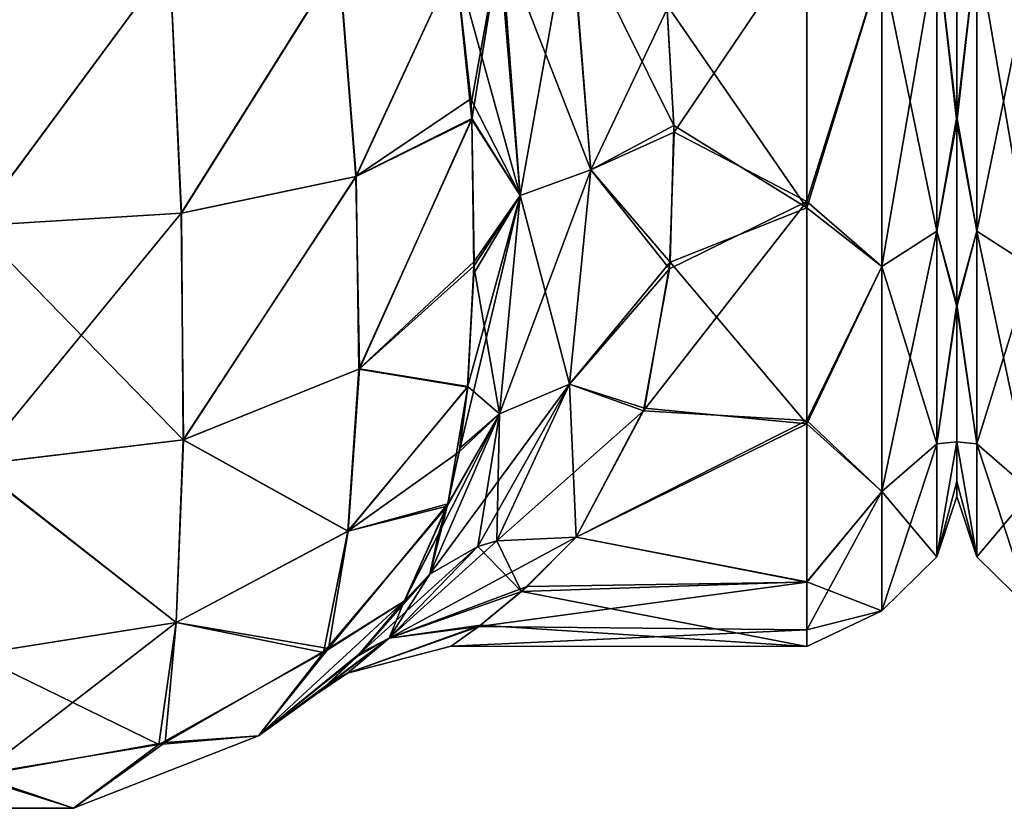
# Model space of a CAD drawing. Extents: x -23 to 470, y -2000 to 0.
# Tile 25 of 172: x 116 to 139, y -2000 to -1981. Entities that reach past the tile are written whole.
import ezdxf

# ---------------------------------------------------------------- set-up
doc = ezdxf.new("R2010")
doc.units = 0
doc.header["$LTSCALE"] = 64.024212
for name, color, linetype in [('101', 7, 'CONTINUOUS'), ('102', 7, 'CONTINUOUS'), ('108', 7, 'CONTINUOUS'), ('109', 7, 'CONTINUOUS'), ('110', 7, 'CONTINUOUS'), ('112', 7, 'CONTINUOUS'), ('133', 7, 'CONTINUOUS'), ('141', 7, 'CONTINUOUS'), ('142', 7, 'CONTINUOUS'), ('180', 7, 'CONTINUOUS'), ('190', 7, 'CONTINUOUS')]:
    doc.layers.add(name, color=color, linetype=linetype)

msp = doc.modelspace()

# ---------------------------------------------------------------- linework, layer by layer
at = {"layer": '101', "linetype": 'CONTINUOUS'}
for points in [[(138, -1983.625, 49.891), (138, -1978.435, 13.529), (138, -1978.321, 52.508), (138, -1983.625, 49.891)], [(138, -1983.755, 16.199), (138, -1978.435, 13.529), (138, -1983.625, 49.891), (138, -1983.755, 16.199)], [(138, -1988, 45.826), (138, -1983.755, 16.199), (138, -1983.625, 49.891), (138, -1988, 45.826)], [(138, -1988.069, 20.259), (138, -1983.755, 16.199), (138, -1988, 45.826), (138, -1988.069, 20.259)], [(138, -1991.224, 40.14), (138, -1988.069, 20.259), (138, -1988, 45.826), (138, -1991.224, 40.14)], [(138, -1991.223, 25.854), (138, -1988.069, 20.259), (138, -1991.224, 40.14), (138, -1991.223, 25.854)], [(138, -1992.5, 32.965), (138, -1991.223, 25.854), (138, -1992.147, 36.68), (138, -1992.5, 32.965)], [(138, -1992.147, 36.68), (138, -1991.223, 25.854), (138, -1991.224, 40.14), (138, -1992.147, 36.68)]]:
    msp.add_3dface(points, dxfattribs=at)
at = {"layer": '102', "linetype": 'CONTINUOUS'}
for points in [[(134.5, -1979.537, 10.214), (134.5, -1985.759, 13.335), (131.227, -1981.017, 10.758), (134.5, -1979.537, 10.214)], [(131.236, -1981.108, 55.205), (131.396, -1983.987, 53.792), (134.5, -1979.405, 55.829), (131.236, -1981.108, 55.205)], [(134.5, -1979.405, 55.829), (131.396, -1983.987, 53.792), (134.5, -1985.607, 52.77), (134.5, -1979.405, 55.829)], [(131.227, -1981.017, 10.758), (134.5, -1985.759, 13.335), (131.393, -1983.834, 12.12), (131.227, -1981.017, 10.758)], [(131.393, -1983.834, 12.12), (134.5, -1985.759, 13.335), (131.304, -1987.026, 14.286), (131.393, -1983.834, 12.12)], [(131.396, -1983.987, 53.792), (131.291, -1987.178, 51.591), (134.5, -1985.607, 52.77), (131.396, -1983.987, 53.792)], [(131.291, -1987.178, 51.591), (130.685, -1990.499, 48.29), (134.5, -1985.607, 52.77), (131.291, -1987.178, 51.591)], [(134.5, -1985.607, 52.77), (130.685, -1990.499, 48.29), (134.5, -1990.722, 48.016), (134.5, -1985.607, 52.77)], [(134.5, -1985.759, 13.335), (134.5, -1990.8, 18.081), (131.304, -1987.026, 14.286), (134.5, -1985.759, 13.335)], [(131.304, -1987.026, 14.286), (134.5, -1990.8, 18.081), (130.704, -1990.434, 17.632), (131.304, -1987.026, 14.286)], [(130.704, -1990.434, 17.632), (134.5, -1990.8, 18.081), (129.107, -1993.453, 22.241), (130.704, -1990.434, 17.632)], [(130.685, -1990.499, 48.29), (129.107, -1993.453, 43.759), (134.5, -1990.722, 48.016), (130.685, -1990.499, 48.29)], [(134.5, -1990.722, 48.016), (129.107, -1993.453, 43.759), (134.5, -1994.497, 41.361), (134.5, -1990.722, 48.016)], [(134.5, -1990.8, 18.081), (134.5, -1994.49, 24.621), (129.107, -1993.453, 22.241), (134.5, -1990.8, 18.081)], [(129.107, -1993.453, 22.241), (134.5, -1994.49, 24.621), (127.834, -1994.718, 25.26), (129.107, -1993.453, 22.241)], [(134.5, -1994.497, 41.361), (129.107, -1993.453, 43.759), (127.966, -1994.599, 41.079), (134.5, -1994.497, 41.361)], [(134.5, -1995.611, 37.302), (134.5, -1994.497, 41.361), (126.832, -1995.536, 37.695), (134.5, -1995.611, 37.302)], [(126.832, -1995.536, 37.695), (134.5, -1994.497, 41.361), (127.966, -1994.599, 41.079), (126.832, -1995.536, 37.695)], [(134.5, -1994.49, 24.621), (134.5, -1996, 32.949), (127.834, -1994.718, 25.26), (134.5, -1994.49, 24.621)], [(127.834, -1994.718, 25.26), (134.5, -1996, 32.949), (126.874, -1995.504, 28.147), (127.834, -1994.718, 25.26)], [(126.874, -1995.504, 28.147), (134.5, -1996, 32.949), (126.191, -1995.997, 33.396), (126.874, -1995.504, 28.147)], [(126.191, -1995.997, 33.396), (134.5, -1995.611, 37.302), (126.832, -1995.536, 37.695), (126.191, -1995.997, 33.396)], [(134.5, -1996, 32.949), (134.5, -1995.611, 37.302), (126.191, -1995.997, 33.396), (134.5, -1996, 32.949)]]:
    msp.add_3dface(points, dxfattribs=at)
at = {"layer": '108', "linetype": 'CONTINUOUS'}
for points in [[(115.012, -1980, 0), (119.621, -1980, 0.905), (115.046, -1986.18, 0.979), (115.012, -1980, 0)], [(119.621, -1980, 0.905), (119.879, -1985.881, 1.902), (115.046, -1986.18, 0.979), (119.621, -1980, 0.905)], [(119.621, -1980, 0.905), (123.566, -1980, 3.444), (119.879, -1985.881, 1.902), (119.621, -1980, 0.905)], [(123.566, -1980, 3.444), (123.96, -1985.027, 4.529), (119.879, -1985.881, 1.902), (123.566, -1980, 3.444)], [(123.566, -1980, 3.444), (126.293, -1980, 7.248), (123.96, -1985.027, 4.529), (123.566, -1980, 3.444)], [(123.96, -1985.027, 4.529), (126.293, -1980, 7.248), (126.647, -1983.211, 8.266), (123.96, -1985.027, 4.529)], [(126.67, -1983.672, 8.462), (123.96, -1985.027, 4.529), (126.647, -1983.211, 8.266), (126.67, -1983.672, 8.462)], [(126.67, -1983.672, 8.462), (124.045, -1989.514, 6.913), (123.96, -1985.027, 4.529), (126.67, -1983.672, 8.462)], [(126.722, -1987.12, 10.374), (124.045, -1989.514, 6.913), (126.67, -1983.672, 8.462), (126.722, -1987.12, 10.374)], [(123.96, -1985.027, 4.529), (119.94, -1991.175, 4.629), (119.879, -1985.881, 1.902), (123.96, -1985.027, 4.529)], [(124.045, -1989.514, 6.913), (119.94, -1991.175, 4.629), (123.96, -1985.027, 4.529), (124.045, -1989.514, 6.913)], [(119.879, -1985.881, 1.902), (115.059, -1991.761, 3.823), (115.046, -1986.18, 0.979), (119.879, -1985.881, 1.902)], [(119.94, -1991.175, 4.629), (115.059, -1991.761, 3.823), (119.879, -1985.881, 1.902), (119.94, -1991.175, 4.629)], [(126.722, -1987.12, 10.374), (126.575, -1989.932, 12.677), (124.045, -1989.514, 6.913), (126.722, -1987.12, 10.374)], [(124.045, -1989.514, 6.913), (123.78, -1993.311, 10.342), (119.94, -1991.175, 4.629), (124.045, -1989.514, 6.913)], [(126.575, -1989.932, 12.677), (123.78, -1993.311, 10.342), (124.045, -1989.514, 6.913), (126.575, -1989.932, 12.677)], [(126.575, -1989.932, 12.677), (126.114, -1992.668, 15.895), (123.78, -1993.311, 10.342), (126.575, -1989.932, 12.677)], [(126.39, -1991.37, 14.214), (126.114, -1992.668, 15.895), (126.575, -1989.932, 12.677), (126.39, -1991.37, 14.214)], [(119.94, -1991.175, 4.629), (119.763, -1995.441, 8.796), (115.059, -1991.761, 3.823), (119.94, -1991.175, 4.629)], [(123.78, -1993.311, 10.342), (119.763, -1995.441, 8.796), (119.94, -1991.175, 4.629), (123.78, -1993.311, 10.342)], [(119.763, -1995.441, 8.796), (115.051, -1996.188, 8.255), (115.059, -1991.761, 3.823), (119.763, -1995.441, 8.796)], [(126.114, -1992.668, 15.895), (125.091, -1994.945, 20), (123.324, -1996.049, 14.802), (126.114, -1992.668, 15.895)], [(126.114, -1992.668, 15.895), (123.324, -1996.049, 14.802), (123.78, -1993.311, 10.342), (126.114, -1992.668, 15.895)], [(125.896, -1993.377, 16.977), (125.091, -1994.945, 20), (126.114, -1992.668, 15.895), (125.896, -1993.377, 16.977)], [(123.78, -1993.311, 10.342), (123.324, -1996.049, 14.802), (119.763, -1995.441, 8.796), (123.78, -1993.311, 10.342)], [(123.324, -1996.049, 14.802), (125.091, -1994.945, 20), (121.686, -1998.093, 20), (123.324, -1996.049, 14.802)], [(119.763, -1995.441, 8.796), (115.128, -1999.027, 13.838), (115.051, -1996.188, 8.255), (119.763, -1995.441, 8.796)], [(119.51, -1998.244, 14.091), (115.128, -1999.027, 13.838), (119.763, -1995.441, 8.796), (119.51, -1998.244, 14.091)], [(123.324, -1996.049, 14.802), (119.51, -1998.244, 14.091), (119.763, -1995.441, 8.796), (123.324, -1996.049, 14.802)], [(119.51, -1998.244, 14.091), (123.324, -1996.049, 14.802), (121.686, -1998.093, 20), (119.51, -1998.244, 14.091)], [(117.368, -1999.783, 20), (119.51, -1998.244, 14.091), (121.686, -1998.093, 20), (117.368, -1999.783, 20)], [(115.128, -1999.027, 13.838), (119.51, -1998.244, 14.091), (117.368, -1999.783, 20), (115.128, -1999.027, 13.838)], [(112.731, -1999.783, 20), (115.128, -1999.027, 13.838), (117.368, -1999.783, 20), (112.731, -1999.783, 20)]]:
    msp.add_3dface(points, dxfattribs=at)
at = {"layer": '109', "linetype": 'CONTINUOUS'}
for points in [[(121.686, -1998.093, 20), (125.091, -1994.945, 20), (123.986, -1996.241, 24.534), (121.686, -1998.093, 20)], [(124.064, -1996.16, 41.829), (125.091, -1994.945, 46), (121.686, -1998.093, 46), (124.064, -1996.16, 41.829)], [(123.158, -1997.014, 36.228), (124.064, -1996.16, 41.829), (121.686, -1998.093, 46), (123.158, -1997.014, 36.228)], [(123.261, -1996.925, 28.811), (121.686, -1998.093, 20), (123.986, -1996.241, 24.534), (123.261, -1996.925, 28.811)], [(121.686, -1998.093, 20), (123.261, -1996.925, 28.811), (121.686, -1998.093, 46), (121.686, -1998.093, 20)], [(123.261, -1996.925, 28.811), (123.007, -1997.141, 32.743), (121.686, -1998.093, 46), (123.261, -1996.925, 28.811)], [(123.007, -1997.141, 32.743), (123.158, -1997.014, 36.228), (121.686, -1998.093, 46), (123.007, -1997.141, 32.743)], [(117.368, -1999.783, 20), (121.686, -1998.093, 20), (117.368, -1999.783, 46), (117.368, -1999.783, 20)], [(117.368, -1999.783, 46), (121.686, -1998.093, 20), (121.686, -1998.093, 46), (117.368, -1999.783, 46)], [(112.731, -1999.783, 20), (117.368, -1999.783, 20), (112.732, -1999.783, 46), (112.731, -1999.783, 20)], [(112.732, -1999.783, 46), (117.368, -1999.783, 20), (117.368, -1999.783, 46), (112.732, -1999.783, 46)]]:
    msp.add_3dface(points, dxfattribs=at)
at = {"layer": '110', "linetype": 'CONTINUOUS'}
for points in [[(119.62, -1980, 65.095), (115.006, -1980, 66), (115.054, -1986.18, 65.021), (119.62, -1980, 65.095)], [(119.886, -1985.879, 64.096), (119.62, -1980, 65.095), (115.054, -1986.18, 65.021), (119.886, -1985.879, 64.096)], [(123.569, -1980, 62.553), (119.62, -1980, 65.095), (119.886, -1985.879, 64.096), (123.569, -1980, 62.553)], [(123.966, -1985.025, 61.466), (123.569, -1980, 62.553), (119.886, -1985.879, 64.096), (123.966, -1985.025, 61.466)], [(126.293, -1980, 58.752), (123.569, -1980, 62.553), (123.966, -1985.025, 61.466), (126.293, -1980, 58.752)], [(126.671, -1983.689, 57.53), (126.293, -1980, 58.752), (123.966, -1985.025, 61.466), (126.671, -1983.689, 57.53)], [(126.653, -1983.327, 57.685), (126.293, -1980, 58.752), (126.671, -1983.689, 57.53), (126.653, -1983.327, 57.685)], [(126.671, -1983.689, 57.53), (123.966, -1985.025, 61.466), (124.033, -1989.521, 59.097), (126.671, -1983.689, 57.53)], [(126.724, -1987.008, 55.701), (126.671, -1983.689, 57.53), (124.033, -1989.521, 59.097), (126.724, -1987.008, 55.701)], [(123.966, -1985.025, 61.466), (119.886, -1985.879, 64.096), (119.925, -1991.179, 61.376), (123.966, -1985.025, 61.466)], [(124.033, -1989.521, 59.097), (123.966, -1985.025, 61.466), (119.925, -1991.179, 61.376), (124.033, -1989.521, 59.097)], [(119.886, -1985.879, 64.096), (115.054, -1986.18, 65.021), (119.925, -1991.179, 61.376), (119.886, -1985.879, 64.096)], [(119.925, -1991.179, 61.376), (115.054, -1986.18, 65.021), (115.042, -1991.761, 62.177), (119.925, -1991.179, 61.376)], [(126.724, -1987.008, 55.701), (124.033, -1989.521, 59.097), (126.574, -1989.945, 53.311), (126.724, -1987.008, 55.701)], [(126.719, -1987.292, 55.507), (126.724, -1987.008, 55.701), (126.574, -1989.945, 53.311), (126.719, -1987.292, 55.507)], [(124.033, -1989.521, 59.097), (119.925, -1991.179, 61.376), (123.779, -1993.312, 55.659), (124.033, -1989.521, 59.097)], [(126.574, -1989.945, 53.311), (124.033, -1989.521, 59.097), (123.779, -1993.312, 55.659), (126.574, -1989.945, 53.311)], [(126.574, -1989.945, 53.311), (123.779, -1993.312, 55.659), (126.376, -1991.456, 51.684), (126.574, -1989.945, 53.311)], [(119.925, -1991.179, 61.376), (115.042, -1991.761, 62.177), (119.762, -1995.441, 57.204), (119.925, -1991.179, 61.376)], [(123.779, -1993.312, 55.659), (119.925, -1991.179, 61.376), (119.762, -1995.441, 57.204), (123.779, -1993.312, 55.659)], [(126.376, -1991.456, 51.684), (123.779, -1993.312, 55.659), (126.098, -1992.729, 50.018), (126.376, -1991.456, 51.684)], [(119.762, -1995.441, 57.204), (115.042, -1991.761, 62.177), (115.049, -1996.188, 57.746), (119.762, -1995.441, 57.204)], [(125.091, -1994.945, 46), (126.098, -1992.729, 50.018), (123.207, -1996.146, 51.229), (125.091, -1994.945, 46)], [(126.098, -1992.729, 50.018), (123.779, -1993.312, 55.659), (123.207, -1996.146, 51.229), (126.098, -1992.729, 50.018)], [(123.779, -1993.312, 55.659), (119.762, -1995.441, 57.204), (123.207, -1996.146, 51.229), (123.779, -1993.312, 55.659)], [(121.686, -1998.093, 46), (125.091, -1994.945, 46), (123.207, -1996.146, 51.229), (121.686, -1998.093, 46)], [(119.762, -1995.441, 57.204), (115.049, -1996.188, 57.746), (119.364, -1998.296, 51.926), (119.762, -1995.441, 57.204)], [(123.207, -1996.146, 51.229), (119.762, -1995.441, 57.204), (119.364, -1998.296, 51.926), (123.207, -1996.146, 51.229)], [(121.686, -1998.093, 46), (123.207, -1996.146, 51.229), (119.364, -1998.296, 51.926), (121.686, -1998.093, 46)], [(119.364, -1998.296, 51.926), (115.049, -1996.188, 57.746), (114.972, -1999.027, 52.162), (119.364, -1998.296, 51.926)], [(117.368, -1999.783, 46), (121.686, -1998.093, 46), (119.364, -1998.296, 51.926), (117.368, -1999.783, 46)], [(117.368, -1999.783, 46), (119.364, -1998.296, 51.926), (114.972, -1999.027, 52.162), (117.368, -1999.783, 46)], [(112.732, -1999.783, 46), (117.368, -1999.783, 46), (114.972, -1999.027, 52.162), (112.732, -1999.783, 46)]]:
    msp.add_3dface(points, dxfattribs=at)
at = {"layer": '112', "linetype": 'CONTINUOUS'}
for points in [[(138, -1983.625, 49.891), (138, -1978.321, 52.508), (137.531, -1979.61, 53.908), (138, -1983.625, 49.891)], [(138, -1978.435, 13.529), (138, -1983.755, 16.199), (137.531, -1979.61, 12.092), (138, -1978.435, 13.529)], [(134.5, -1979.405, 55.829), (134.5, -1985.607, 52.77), (136.249, -1980.048, 55.113), (134.5, -1979.405, 55.829)], [(134.5, -1985.759, 13.335), (134.5, -1979.537, 10.214), (136.249, -1980.048, 10.887), (134.5, -1985.759, 13.335)], [(137.531, -1979.61, 12.092), (137.531, -1986.302, 15.956), (136.249, -1980.048, 10.887), (137.531, -1979.61, 12.092)], [(137.531, -1986.302, 50.044), (137.531, -1979.61, 53.908), (136.249, -1987.126, 51.026), (137.531, -1986.302, 50.044)], [(136.249, -1987.126, 51.026), (137.531, -1979.61, 53.908), (136.249, -1980.048, 55.113), (136.249, -1987.126, 51.026)], [(137.531, -1979.61, 12.092), (138, -1983.755, 16.199), (137.531, -1986.302, 15.956), (137.531, -1979.61, 12.092)], [(137.531, -1986.302, 50.044), (138, -1983.625, 49.891), (137.531, -1979.61, 53.908), (137.531, -1986.302, 50.044)], [(134.5, -1985.607, 52.77), (136.249, -1987.126, 51.026), (136.249, -1980.048, 55.113), (134.5, -1985.607, 52.77)], [(134.5, -1985.759, 13.335), (136.249, -1980.048, 10.887), (136.249, -1987.126, 14.974), (134.5, -1985.759, 13.335)], [(136.249, -1980.048, 10.887), (137.531, -1986.302, 15.956), (136.249, -1987.126, 14.974), (136.249, -1980.048, 10.887)], [(138, -1988, 45.826), (138, -1983.625, 49.891), (137.531, -1986.302, 50.044), (138, -1988, 45.826)], [(138, -1983.755, 16.199), (138, -1988.069, 20.259), (137.531, -1986.302, 15.956), (138, -1983.755, 16.199)], [(134.5, -1985.607, 52.77), (134.5, -1990.722, 48.016), (136.249, -1987.126, 51.026), (134.5, -1985.607, 52.77)], [(134.5, -1990.8, 18.081), (134.5, -1985.759, 13.335), (136.249, -1987.126, 14.974), (134.5, -1990.8, 18.081)], [(137.531, -1986.302, 15.956), (137.531, -1991.269, 21.875), (136.249, -1987.126, 14.974), (137.531, -1986.302, 15.956)], [(137.531, -1991.269, 44.125), (137.531, -1986.302, 50.044), (136.249, -1992.379, 44.766), (137.531, -1991.269, 44.125)], [(136.249, -1992.379, 44.766), (137.531, -1986.302, 50.044), (136.249, -1987.126, 51.026), (136.249, -1992.379, 44.766)], [(137.531, -1986.302, 15.956), (138, -1988.069, 20.259), (137.531, -1991.269, 21.875), (137.531, -1986.302, 15.956)], [(137.531, -1991.269, 44.125), (138, -1988, 45.826), (137.531, -1986.302, 50.044), (137.531, -1991.269, 44.125)], [(134.5, -1990.722, 48.016), (136.249, -1992.379, 44.766), (136.249, -1987.126, 51.026), (134.5, -1990.722, 48.016)], [(134.5, -1990.8, 18.081), (136.249, -1987.126, 14.974), (136.249, -1992.379, 21.234), (134.5, -1990.8, 18.081)], [(136.249, -1987.126, 14.974), (137.531, -1991.269, 21.875), (136.249, -1992.379, 21.234), (136.249, -1987.126, 14.974)], [(138, -1991.224, 40.14), (138, -1988, 45.826), (137.531, -1991.269, 44.125), (138, -1991.224, 40.14)], [(138, -1988.069, 20.259), (138, -1991.223, 25.854), (137.531, -1991.269, 21.875), (138, -1988.069, 20.259)], [(134.5, -1990.722, 48.016), (134.5, -1994.497, 41.361), (136.249, -1992.379, 44.766), (134.5, -1990.722, 48.016)], [(134.5, -1994.49, 24.621), (134.5, -1990.8, 18.081), (136.249, -1992.379, 21.234), (134.5, -1994.49, 24.621)], [(137.531, -1991.269, 21.875), (137.531, -1993.912, 29.136), (136.249, -1992.379, 21.234), (137.531, -1991.269, 21.875)], [(137.531, -1993.912, 36.864), (137.531, -1991.269, 44.125), (136.249, -1995.174, 37.086), (137.531, -1993.912, 36.864)], [(136.249, -1995.174, 37.086), (137.531, -1991.269, 44.125), (136.249, -1992.379, 44.766), (136.249, -1995.174, 37.086)], [(138, -1991.223, 25.854), (138, -1992.5, 32.965), (137.531, -1993.912, 29.136), (138, -1991.223, 25.854)], [(137.531, -1991.269, 21.875), (138, -1991.223, 25.854), (137.531, -1993.912, 29.136), (137.531, -1991.269, 21.875)], [(138, -1992.147, 36.68), (138, -1991.224, 40.14), (137.531, -1993.912, 36.864), (138, -1992.147, 36.68)], [(137.531, -1993.912, 36.864), (138, -1991.224, 40.14), (137.531, -1991.269, 44.125), (137.531, -1993.912, 36.864)], [(138, -1992.5, 32.965), (138, -1992.147, 36.68), (137.531, -1993.912, 36.864), (138, -1992.5, 32.965)], [(134.5, -1994.497, 41.361), (134.5, -1995.611, 37.302), (136.249, -1992.379, 44.766), (134.5, -1994.497, 41.361)], [(134.5, -1995.611, 37.302), (136.249, -1995.174, 37.086), (136.249, -1992.379, 44.766), (134.5, -1995.611, 37.302)], [(134.5, -1994.49, 24.621), (136.249, -1992.379, 21.234), (136.249, -1995.174, 28.914), (134.5, -1994.49, 24.621)], [(136.249, -1992.379, 21.234), (137.531, -1993.912, 29.136), (136.249, -1995.174, 28.914), (136.249, -1992.379, 21.234)], [(137.531, -1993.912, 29.136), (138, -1992.5, 32.965), (137.531, -1993.912, 36.864), (137.531, -1993.912, 29.136)], [(137.531, -1993.912, 29.136), (137.531, -1993.912, 36.864), (136.249, -1995.174, 28.914), (137.531, -1993.912, 29.136)], [(136.249, -1995.174, 28.914), (137.531, -1993.912, 36.864), (136.249, -1995.174, 37.086), (136.249, -1995.174, 28.914)], [(134.5, -1996, 32.949), (134.5, -1994.49, 24.621), (136.249, -1995.174, 28.914), (134.5, -1996, 32.949)], [(134.5, -1995.611, 37.302), (134.5, -1996, 32.949), (136.249, -1995.174, 37.086), (134.5, -1995.611, 37.302)], [(134.5, -1996, 32.949), (136.249, -1995.174, 28.914), (136.249, -1995.174, 37.086), (134.5, -1996, 32.949)]]:
    msp.add_3dface(points, dxfattribs=at)
at = {"layer": '133', "linetype": 'CONTINUOUS'}
for points in [[(128.983, -1978.963, 56.384), (127.348, -1979.478, 57.416), (129.449, -1984.872, 53.725), (128.983, -1978.963, 56.384)], [(131.236, -1981.108, 55.205), (128.983, -1978.963, 56.384), (129.449, -1984.872, 53.725), (131.236, -1981.108, 55.205)], [(126.293, -1980, 58.752), (126.653, -1983.327, 57.685), (127.348, -1979.478, 57.416), (126.293, -1980, 58.752)], [(126.653, -1983.327, 57.685), (126.671, -1983.689, 57.53), (127.348, -1979.478, 57.416), (126.653, -1983.327, 57.685)], [(127.348, -1979.478, 57.416), (126.671, -1983.689, 57.53), (127.8, -1985.468, 54.69), (127.348, -1979.478, 57.416)], [(127.348, -1979.478, 57.416), (127.8, -1985.468, 54.69), (129.449, -1984.872, 53.725), (127.348, -1979.478, 57.416)], [(131.396, -1983.987, 53.792), (131.236, -1981.108, 55.205), (129.449, -1984.872, 53.725), (131.396, -1983.987, 53.792)], [(126.671, -1983.689, 57.53), (126.724, -1987.008, 55.701), (127.8, -1985.468, 54.69), (126.671, -1983.689, 57.53)], [(131.291, -1987.178, 51.591), (131.396, -1983.987, 53.792), (129.449, -1984.872, 53.725), (131.291, -1987.178, 51.591)], [(129.449, -1984.872, 53.725), (127.8, -1985.468, 54.69), (128.951, -1989.874, 49.607), (129.449, -1984.872, 53.725)], [(131.291, -1987.178, 51.591), (129.449, -1984.872, 53.725), (128.951, -1989.874, 49.607), (131.291, -1987.178, 51.591)], [(126.574, -1989.945, 53.311), (126.376, -1991.456, 51.684), (127.8, -1985.468, 54.69), (126.574, -1989.945, 53.311)], [(127.8, -1985.468, 54.69), (126.376, -1991.456, 51.684), (127.317, -1990.567, 50.531), (127.8, -1985.468, 54.69)], [(126.719, -1987.292, 55.507), (126.574, -1989.945, 53.311), (127.8, -1985.468, 54.69), (126.719, -1987.292, 55.507)], [(126.724, -1987.008, 55.701), (126.719, -1987.292, 55.507), (127.8, -1985.468, 54.69), (126.724, -1987.008, 55.701)], [(127.8, -1985.468, 54.69), (127.317, -1990.567, 50.531), (128.951, -1989.874, 49.607), (127.8, -1985.468, 54.69)], [(130.685, -1990.499, 48.29), (131.291, -1987.178, 51.591), (128.951, -1989.874, 49.607), (130.685, -1990.499, 48.29)], [(125.69, -1994.313, 45.46), (126.813, -1993.669, 44.72), (128.951, -1989.874, 49.607), (125.69, -1994.313, 45.46)], [(127.317, -1990.567, 50.531), (125.69, -1994.313, 45.46), (128.951, -1989.874, 49.607), (127.317, -1990.567, 50.531)], [(126.813, -1993.669, 44.72), (127.255, -1993.532, 44.487), (128.951, -1989.874, 49.607), (126.813, -1993.669, 44.72)], [(127.255, -1993.532, 44.487), (130.685, -1990.499, 48.29), (128.951, -1989.874, 49.607), (127.255, -1993.532, 44.487)], [(126.098, -1992.729, 50.018), (125.091, -1994.945, 46), (127.317, -1990.567, 50.531), (126.098, -1992.729, 50.018)], [(125.091, -1994.945, 46), (125.69, -1994.313, 45.46), (127.317, -1990.567, 50.531), (125.091, -1994.945, 46)], [(126.376, -1991.456, 51.684), (126.098, -1992.729, 50.018), (127.317, -1990.567, 50.531), (126.376, -1991.456, 51.684)], [(129.107, -1993.453, 43.759), (130.685, -1990.499, 48.29), (127.255, -1993.532, 44.487), (129.107, -1993.453, 43.759)]]:
    msp.add_3dface(points, dxfattribs=at)
at = {"layer": '141', "linetype": 'CONTINUOUS'}
for points in [[(127.8, -1985.467, 11.309), (127.296, -1979.469, 8.632), (128.968, -1978.954, 9.65), (127.8, -1985.467, 11.309)], [(129.449, -1984.871, 12.275), (127.8, -1985.467, 11.309), (128.968, -1978.954, 9.65), (129.449, -1984.871, 12.275)], [(131.227, -1981.017, 10.758), (131.393, -1983.834, 12.12), (128.968, -1978.954, 9.65), (131.227, -1981.017, 10.758)], [(131.393, -1983.834, 12.12), (129.449, -1984.871, 12.275), (128.968, -1978.954, 9.65), (131.393, -1983.834, 12.12)], [(127.8, -1985.467, 11.309), (126.293, -1980, 7.248), (127.296, -1979.469, 8.632), (127.8, -1985.467, 11.309)], [(126.647, -1983.211, 8.266), (126.293, -1980, 7.248), (127.8, -1985.467, 11.309), (126.647, -1983.211, 8.266)], [(126.67, -1983.672, 8.462), (126.647, -1983.211, 8.266), (127.8, -1985.467, 11.309), (126.67, -1983.672, 8.462)], [(126.722, -1987.12, 10.374), (126.67, -1983.672, 8.462), (127.8, -1985.467, 11.309), (126.722, -1987.12, 10.374)], [(131.393, -1983.834, 12.12), (131.304, -1987.026, 14.286), (129.449, -1984.871, 12.275), (131.393, -1983.834, 12.12)], [(127.317, -1990.567, 15.468), (127.8, -1985.467, 11.309), (129.449, -1984.871, 12.275), (127.317, -1990.567, 15.468)], [(128.951, -1989.874, 16.393), (127.317, -1990.567, 15.468), (129.449, -1984.871, 12.275), (128.951, -1989.874, 16.393)], [(131.304, -1987.026, 14.286), (128.951, -1989.874, 16.393), (129.449, -1984.871, 12.275), (131.304, -1987.026, 14.286)], [(127.317, -1990.567, 15.468), (126.722, -1987.12, 10.374), (127.8, -1985.467, 11.309), (127.317, -1990.567, 15.468)], [(126.575, -1989.932, 12.677), (126.722, -1987.12, 10.374), (127.317, -1990.567, 15.468), (126.575, -1989.932, 12.677)], [(131.304, -1987.026, 14.286), (130.704, -1990.434, 17.632), (128.951, -1989.874, 16.393), (131.304, -1987.026, 14.286)], [(126.39, -1991.37, 14.214), (126.575, -1989.932, 12.677), (127.317, -1990.567, 15.468), (126.39, -1991.37, 14.214)], [(129.107, -1993.453, 22.241), (127.254, -1993.532, 21.513), (128.951, -1989.874, 16.393), (129.107, -1993.453, 22.241)], [(127.254, -1993.532, 21.513), (127.317, -1990.567, 15.468), (128.951, -1989.874, 16.393), (127.254, -1993.532, 21.513)], [(130.704, -1990.434, 17.632), (129.107, -1993.453, 22.241), (128.951, -1989.874, 16.393), (130.704, -1990.434, 17.632)], [(125.69, -1994.313, 20.539), (126.114, -1992.668, 15.895), (127.317, -1990.567, 15.468), (125.69, -1994.313, 20.539)], [(126.813, -1993.669, 21.28), (125.69, -1994.313, 20.539), (127.317, -1990.567, 15.468), (126.813, -1993.669, 21.28)], [(126.114, -1992.668, 15.895), (126.39, -1991.37, 14.214), (127.317, -1990.567, 15.468), (126.114, -1992.668, 15.895)], [(127.254, -1993.532, 21.513), (126.813, -1993.669, 21.28), (127.317, -1990.567, 15.468), (127.254, -1993.532, 21.513)], [(125.896, -1993.377, 16.977), (126.114, -1992.668, 15.895), (125.69, -1994.313, 20.539), (125.896, -1993.377, 16.977)], [(125.091, -1994.945, 20), (125.896, -1993.377, 16.977), (125.69, -1994.313, 20.539), (125.091, -1994.945, 20)]]:
    msp.add_3dface(points, dxfattribs=at)
at = {"layer": '142', "linetype": 'CONTINUOUS'}
for points in [[(127.966, -1994.599, 41.079), (129.107, -1993.453, 43.759), (124.74, -1995.811, 39.298), (127.966, -1994.599, 41.079)], [(124.74, -1995.811, 39.298), (129.107, -1993.453, 43.759), (127.255, -1993.532, 44.487), (124.74, -1995.811, 39.298)], [(126.813, -1993.669, 44.72), (124.74, -1995.811, 39.298), (127.255, -1993.532, 44.487), (126.813, -1993.669, 44.72)], [(127.834, -1994.718, 25.26), (126.813, -1993.669, 21.28), (127.254, -1993.532, 21.513), (127.834, -1994.718, 25.26)], [(129.107, -1993.453, 22.241), (127.834, -1994.718, 25.26), (127.254, -1993.532, 21.513), (129.107, -1993.453, 22.241)], [(125.69, -1994.313, 45.46), (124.064, -1996.16, 41.829), (126.813, -1993.669, 44.72), (125.69, -1994.313, 45.46)], [(126.813, -1993.669, 44.72), (124.064, -1996.16, 41.829), (124.74, -1995.811, 39.298), (126.813, -1993.669, 44.72)], [(127.834, -1994.718, 25.26), (124.739, -1995.812, 26.706), (126.813, -1993.669, 21.28), (127.834, -1994.718, 25.26)], [(126.813, -1993.669, 21.28), (124.739, -1995.812, 26.706), (125.69, -1994.313, 20.539), (126.813, -1993.669, 21.28)], [(125.091, -1994.945, 46), (124.064, -1996.16, 41.829), (125.69, -1994.313, 45.46), (125.091, -1994.945, 46)], [(124.739, -1995.812, 26.706), (125.091, -1994.945, 20), (125.69, -1994.313, 20.539), (124.739, -1995.812, 26.706)], [(127.834, -1994.718, 25.26), (126.874, -1995.504, 28.147), (124.739, -1995.812, 26.706), (127.834, -1994.718, 25.26)], [(126.832, -1995.536, 37.695), (127.966, -1994.599, 41.079), (124.74, -1995.811, 39.298), (126.832, -1995.536, 37.695)], [(123.986, -1996.241, 24.534), (125.091, -1994.945, 20), (124.739, -1995.812, 26.706), (123.986, -1996.241, 24.534)], [(126.874, -1995.504, 28.147), (126.191, -1995.997, 33.396), (123.768, -1996.623, 33.003), (126.874, -1995.504, 28.147)], [(126.874, -1995.504, 28.147), (123.768, -1996.623, 33.003), (124.739, -1995.812, 26.706), (126.874, -1995.504, 28.147)], [(126.191, -1995.997, 33.396), (126.832, -1995.536, 37.695), (123.768, -1996.623, 33.003), (126.191, -1995.997, 33.396)], [(126.832, -1995.536, 37.695), (124.74, -1995.811, 39.298), (123.768, -1996.623, 33.003), (126.832, -1995.536, 37.695)], [(124.064, -1996.16, 41.829), (123.158, -1997.014, 36.228), (124.74, -1995.811, 39.298), (124.064, -1996.16, 41.829)], [(124.74, -1995.811, 39.298), (123.158, -1997.014, 36.228), (123.768, -1996.623, 33.003), (124.74, -1995.811, 39.298)], [(123.261, -1996.925, 28.811), (123.986, -1996.241, 24.534), (124.739, -1995.812, 26.706), (123.261, -1996.925, 28.811)], [(123.768, -1996.623, 33.003), (123.261, -1996.925, 28.811), (124.739, -1995.812, 26.706), (123.768, -1996.623, 33.003)], [(123.158, -1997.014, 36.228), (123.007, -1997.141, 32.743), (123.768, -1996.623, 33.003), (123.158, -1997.014, 36.228)], [(123.007, -1997.141, 32.743), (123.261, -1996.925, 28.811), (123.768, -1996.623, 33.003), (123.007, -1997.141, 32.743)]]:
    msp.add_3dface(points, dxfattribs=at)
at = {"layer": '180', "linetype": 'CONTINUOUS'}
for points in [[(138, -1983.625, 16.109), (138, -1978.435, 52.471), (138, -1978.321, 13.492), (138, -1983.625, 16.109)], [(138, -1983.755, 49.801), (138, -1978.435, 52.471), (138, -1983.625, 16.109), (138, -1983.755, 49.801)], [(138, -1988, 20.174), (138, -1983.755, 49.801), (138, -1983.625, 16.109), (138, -1988, 20.174)], [(138, -1988.069, 45.741), (138, -1983.755, 49.801), (138, -1988, 20.174), (138, -1988.069, 45.741)], [(138, -1991.224, 25.86), (138, -1988.069, 45.741), (138, -1988, 20.174), (138, -1991.224, 25.86)], [(138, -1991.223, 40.146), (138, -1988.069, 45.741), (138, -1991.224, 25.86), (138, -1991.223, 40.146)], [(138, -1992.5, 33.035), (138, -1991.223, 40.146), (138, -1992.147, 29.32), (138, -1992.5, 33.035)], [(138, -1992.147, 29.32), (138, -1991.223, 40.146), (138, -1991.224, 25.86), (138, -1992.147, 29.32)]]:
    msp.add_3dface(points, dxfattribs=at)
at = {"layer": '190', "linetype": 'CONTINUOUS'}
for points in [[(138, -1983.625, 16.109), (138, -1978.321, 13.492), (138.469, -1979.61, 12.092), (138, -1983.625, 16.109)], [(138, -1978.435, 52.471), (138, -1983.755, 49.801), (138.469, -1979.61, 53.908), (138, -1978.435, 52.471)], [(138.469, -1979.61, 53.908), (138, -1983.755, 49.801), (138.469, -1986.302, 50.044), (138.469, -1979.61, 53.908)], [(138.469, -1986.302, 15.956), (138, -1983.625, 16.109), (138.469, -1979.61, 12.092), (138.469, -1986.302, 15.956)], [(138.469, -1979.61, 53.908), (138.469, -1986.302, 50.044), (139.751, -1980.048, 55.113), (138.469, -1979.61, 53.908)], [(138.469, -1986.302, 15.956), (138.469, -1979.61, 12.092), (139.751, -1987.126, 14.974), (138.469, -1986.302, 15.956)], [(139.751, -1987.126, 14.974), (138.469, -1979.61, 12.092), (139.751, -1980.048, 10.887), (139.751, -1987.126, 14.974)], [(139.751, -1980.048, 55.113), (138.469, -1986.302, 50.044), (139.751, -1987.126, 51.026), (139.751, -1980.048, 55.113)], [(138, -1988, 20.174), (138, -1983.625, 16.109), (138.469, -1986.302, 15.956), (138, -1988, 20.174)], [(138, -1983.755, 49.801), (138, -1988.069, 45.741), (138.469, -1986.302, 50.044), (138, -1983.755, 49.801)], [(138.469, -1986.302, 50.044), (138, -1988.069, 45.741), (138.469, -1991.269, 44.125), (138.469, -1986.302, 50.044)], [(138.469, -1991.269, 21.875), (138, -1988, 20.174), (138.469, -1986.302, 15.956), (138.469, -1991.269, 21.875)], [(138.469, -1986.302, 50.044), (138.469, -1991.269, 44.125), (139.751, -1987.126, 51.026), (138.469, -1986.302, 50.044)], [(138.469, -1991.269, 21.875), (138.469, -1986.302, 15.956), (139.751, -1992.379, 21.234), (138.469, -1991.269, 21.875)], [(139.751, -1992.379, 21.234), (138.469, -1986.302, 15.956), (139.751, -1987.126, 14.974), (139.751, -1992.379, 21.234)], [(139.751, -1987.126, 51.026), (138.469, -1991.269, 44.125), (139.751, -1992.379, 44.766), (139.751, -1987.126, 51.026)], [(138, -1991.224, 25.86), (138, -1988, 20.174), (138.469, -1991.269, 21.875), (138, -1991.224, 25.86)], [(138, -1988.069, 45.741), (138, -1991.223, 40.146), (138.469, -1991.269, 44.125), (138, -1988.069, 45.741)], [(138, -1991.223, 40.146), (138, -1992.5, 33.035), (138.469, -1993.912, 36.864), (138, -1991.223, 40.146)], [(138.469, -1991.269, 44.125), (138, -1991.223, 40.146), (138.469, -1993.912, 36.864), (138.469, -1991.269, 44.125)], [(138, -1992.147, 29.32), (138, -1991.224, 25.86), (138.469, -1993.912, 29.136), (138, -1992.147, 29.32)], [(138.469, -1993.912, 29.136), (138, -1991.224, 25.86), (138.469, -1991.269, 21.875), (138.469, -1993.912, 29.136)], [(138.469, -1991.269, 44.125), (138.469, -1993.912, 36.864), (139.751, -1992.379, 44.766), (138.469, -1991.269, 44.125)], [(138.469, -1993.912, 29.136), (138.469, -1991.269, 21.875), (139.751, -1995.174, 28.914), (138.469, -1993.912, 29.136)], [(139.751, -1995.174, 28.914), (138.469, -1991.269, 21.875), (139.751, -1992.379, 21.234), (139.751, -1995.174, 28.914)], [(138, -1992.5, 33.035), (138, -1992.147, 29.32), (138.469, -1993.912, 29.136), (138, -1992.5, 33.035)], [(139.751, -1992.379, 44.766), (138.469, -1993.912, 36.864), (139.751, -1995.174, 37.086), (139.751, -1992.379, 44.766)], [(138.469, -1993.912, 36.864), (138, -1992.5, 33.035), (138.469, -1993.912, 29.136), (138.469, -1993.912, 36.864)], [(138.469, -1993.912, 36.864), (138.469, -1993.912, 29.136), (139.751, -1995.174, 37.086), (138.469, -1993.912, 36.864)], [(139.751, -1995.174, 37.086), (138.469, -1993.912, 29.136), (139.751, -1995.174, 28.914), (139.751, -1995.174, 37.086)]]:
    msp.add_3dface(points, dxfattribs=at)

doc.saveas('drawing.dxf')
